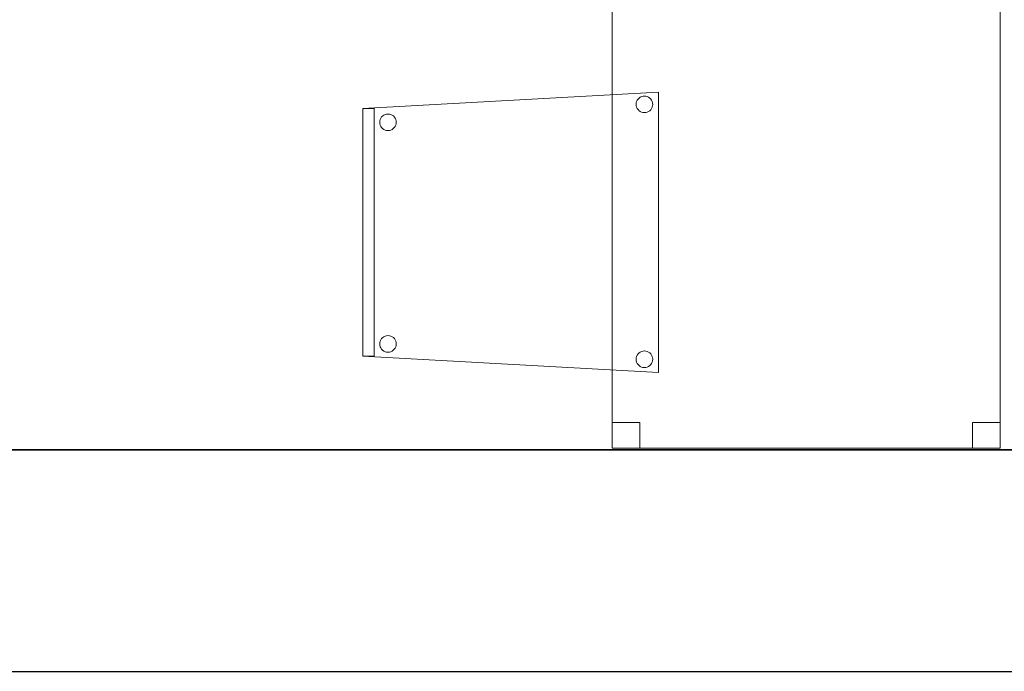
# Model space of a CAD drawing. Header units: metres. Extents: x 391.1 to 427.5, y 12.8 to 28.4.
# Tile 68 of 195: x 413.1 to 414.9, y 12.8 to 14. Entities that reach past the tile are written whole.
import ezdxf

# ---------------------------------------------------------------- set-up
doc = ezdxf.new("R2010")
doc.units = ezdxf.units.M
doc.layers.add('01_SUELOS', color=7, linetype='Continuous', lineweight=25, true_color=0x007f00)
for name, color, linetype, lineweight in [('02_MOBILIARIO', 7, 'Continuous', 18), ('A-DETL-____-MBND', 7, 'Continuous', 18), ('A-WALL-____-MCUT', 7, 'Continuous', 25), ('A-WALL-____-OTLN', 7, 'Continuous', 25)]:
    doc.layers.add(name, color=color, linetype=linetype, lineweight=lineweight)

# ---------------------------------------------------------------- blocks, each defined once
blk = doc.blocks.new('Family - Taula 80X70_PA-152046-03_ELEC_P0A')
at = {"layer": 'A-DETL-____-MBND', "color": 253, "true_color": 0xaaaaaa}
for p, q in [((0, 0), (0, 0.98)), ((0, 0.98), (0.7001, 0.98)), ((0.7001, 0.98), (0, 0.98)), ((0, 0.98), (0, 0)), ((0, 0.9336), (0, 0.98)), ((0, 0.98), (0.05, 0.98)), ((0.05, 0.98), (0, 0.98)), ((0, 0.98), (0, 0.9336)), ((0.05, 0.98), (0.05, 0.9336)), ((0.05, 0.9336), (0.05, 0.98)), ((0.6501, 0.9336), (0.6501, 0.98)), ((0.6501, 0.98), (0.7001, 0.98)), ((0.7001, 0.98), (0.6501, 0.98)), ((0.6501, 0.98), (0.6501, 0.9336)), ((0.7001, 0.98), (0.7001, 0)), ((0.7001, 0), (0.7001, 0.98)), ((0.7001, 0.98), (0.7001, 0.9336)), ((0.7001, 0.9336), (0.7001, 0.98)), ((0.05, 0.9336), (0, 0.9336)), ((0, 0.9336), (0.05, 0.9336)), ((0.7001, 0.9336), (0.6501, 0.9336)), ((0.6501, 0.9336), (0.7001, 0.9336)), ((0, 0), (0, 0.0464)), ((0, 0.0464), (0.05, 0.0464)), ((0.05, 0.0464), (0, 0.0464)), ((0, 0.0464), (0, 0)), ((0.05, 0.0464), (0.05, 0)), ((0.05, 0), (0.05, 0.0464)), ((0.6501, 0), (0.6501, 0.0464)), ((0.6501, 0.0464), (0.7001, 0.0464)), ((0.7001, 0.0464), (0.6501, 0.0464)), ((0.6501, 0.0464), (0.6501, 0)), ((0.7001, 0.0464), (0.7001, 0)), ((0.7001, 0), (0.7001, 0.0464)), ((0.05, 0), (0, 0)), ((0, 0), (0.05, 0)), ((0.7001, 0), (0, 0)), ((0.7001, 0), (0.6501, 0)), ((0.6501, 0), (0.7001, 0)), ((0, 0), (0.7001, 0))]:
    blk.add_line(p, q, dxfattribs=at)
blk = doc.blocks.new('Family - Cadira confident_PA-152380-03_ELEC_P0A')
at = {"layer": 'A-DETL-____-MBND', "color": 253, "true_color": 0xaaaaaa}
for p, q in [((0, 0.4765), (0.5326, 0.5065)), ((0.5326, 0.5065), (0, 0.4765)), ((0.498, 0.4957), (0.5001, 0.4972)), ((0.5001, 0.4972), (0.498, 0.4957)), ((0.5001, 0.4972), (0.5025, 0.4983)), ((0.5025, 0.4983), (0.5001, 0.4972)), ((0.5025, 0.4983), (0.505, 0.4989)), ((0.505, 0.4989), (0.5025, 0.4983)), ((0.505, 0.4989), (0.5076, 0.4992)), ((0.5076, 0.4992), (0.505, 0.4989)), ((0.5076, 0.4992), (0.5102, 0.4989)), ((0.5102, 0.4989), (0.5076, 0.4992)), ((0.5102, 0.4989), (0.5127, 0.4982)), ((0.5127, 0.4982), (0.5102, 0.4989)), ((0.5127, 0.4982), (0.515, 0.4971)), ((0.515, 0.4971), (0.5127, 0.4982)), ((0.515, 0.4971), (0.5172, 0.4956)), ((0.5172, 0.4956), (0.515, 0.4971)), ((0.5326, 0.5065), (0.5326, 0)), ((0.5326, 0), (0.5326, 0.5065)), ((0.4926, 0.4843), (0.4928, 0.4869)), ((0.4928, 0.4869), (0.4926, 0.4843)), ((0.4928, 0.4817), (0.4926, 0.4843)), ((0.4926, 0.4843), (0.4928, 0.4817)), ((0.4928, 0.4869), (0.4935, 0.4894)), ((0.4935, 0.4894), (0.4928, 0.4869)), ((0.4935, 0.4792), (0.4928, 0.4817)), ((0.4928, 0.4817), (0.4935, 0.4792)), ((0.4935, 0.4894), (0.4946, 0.4918)), ((0.4946, 0.4918), (0.4935, 0.4894)), ((0.4946, 0.4918), (0.4961, 0.4939)), ((0.4961, 0.4939), (0.4946, 0.4918)), ((0.4961, 0.4939), (0.498, 0.4957)), ((0.498, 0.4957), (0.4961, 0.4939)), ((0.5172, 0.4956), (0.519, 0.4938)), ((0.519, 0.4938), (0.5172, 0.4956)), ((0.519, 0.4938), (0.5205, 0.4916)), ((0.5205, 0.4916), (0.519, 0.4938)), ((0.5205, 0.4916), (0.5216, 0.4893)), ((0.5216, 0.4893), (0.5205, 0.4916)), ((0.5222, 0.4816), (0.5215, 0.4791)), ((0.5215, 0.4791), (0.5222, 0.4816)), ((0.5216, 0.4893), (0.5222, 0.4868)), ((0.5222, 0.4868), (0.5216, 0.4893)), ((0.5222, 0.4868), (0.5224, 0.4842)), ((0.5224, 0.4842), (0.5222, 0.4868)), ((0.5224, 0.4842), (0.5222, 0.4816)), ((0.5222, 0.4816), (0.5224, 0.4842)), ((0, 0.4765), (0.02, 0.4765)), ((0, 0.03), (0, 0.4765)), ((0.02, 0.4765), (0, 0.4765)), ((0, 0.4765), (0, 0.03)), ((0, 0.03), (0, 0.4765)), ((0, 0.4765), (0, 0.03)), ((0.02, 0.4765), (0.02, 0.03)), ((0.02, 0.03), (0.02, 0.4765)), ((0.0337, 0.4615), (0.0356, 0.4633)), ((0.0356, 0.4633), (0.0337, 0.4615)), ((0.0356, 0.4633), (0.0377, 0.4648)), ((0.0377, 0.4648), (0.0356, 0.4633)), ((0.0377, 0.4648), (0.0401, 0.4659)), ((0.0401, 0.4659), (0.0377, 0.4648)), ((0.0401, 0.4659), (0.0426, 0.4666)), ((0.0426, 0.4666), (0.0401, 0.4659)), ((0.0426, 0.4666), (0.0452, 0.4668)), ((0.0452, 0.4668), (0.0426, 0.4666)), ((0.0452, 0.4668), (0.0478, 0.4666)), ((0.0478, 0.4666), (0.0452, 0.4668)), ((0.0478, 0.4666), (0.0503, 0.4659)), ((0.0503, 0.4659), (0.0478, 0.4666)), ((0.0503, 0.4659), (0.0526, 0.4648)), ((0.0526, 0.4648), (0.0503, 0.4659)), ((0.0526, 0.4648), (0.0548, 0.4633)), ((0.0548, 0.4633), (0.0526, 0.4648)), ((0.0548, 0.4633), (0.0566, 0.4614)), ((0.0566, 0.4614), (0.0548, 0.4633)), ((0.4945, 0.4768), (0.4935, 0.4792)), ((0.4935, 0.4792), (0.4945, 0.4768)), ((0.496, 0.4747), (0.4945, 0.4768)), ((0.4945, 0.4768), (0.496, 0.4747)), ((0.4979, 0.4728), (0.496, 0.4747)), ((0.496, 0.4747), (0.4979, 0.4728)), ((0.5, 0.4713), (0.4979, 0.4728)), ((0.4979, 0.4728), (0.5, 0.4713)), ((0.5023, 0.4702), (0.5, 0.4713)), ((0.5, 0.4713), (0.5023, 0.4702)), ((0.5049, 0.4695), (0.5023, 0.4702)), ((0.5023, 0.4702), (0.5049, 0.4695)), ((0.5074, 0.4693), (0.5049, 0.4695)), ((0.5049, 0.4695), (0.5074, 0.4693)), ((0.51, 0.4695), (0.5074, 0.4693)), ((0.5074, 0.4693), (0.51, 0.4695)), ((0.5126, 0.4702), (0.51, 0.4695)), ((0.51, 0.4695), (0.5126, 0.4702)), ((0.5149, 0.4713), (0.5126, 0.4702)), ((0.5126, 0.4702), (0.5149, 0.4713)), ((0.5171, 0.4727), (0.5149, 0.4713)), ((0.5149, 0.4713), (0.5171, 0.4727)), ((0.5189, 0.4746), (0.5171, 0.4727)), ((0.5171, 0.4727), (0.5189, 0.4746)), ((0.5204, 0.4767), (0.5189, 0.4746)), ((0.5189, 0.4746), (0.5204, 0.4767)), ((0.5215, 0.4791), (0.5204, 0.4767)), ((0.5204, 0.4767), (0.5215, 0.4791)), ((0.0302, 0.4519), (0.0304, 0.4545)), ((0.0304, 0.4545), (0.0302, 0.4519)), ((0.0304, 0.4493), (0.0302, 0.4519)), ((0.0302, 0.4519), (0.0304, 0.4493)), ((0.0304, 0.4545), (0.0311, 0.457)), ((0.0311, 0.457), (0.0304, 0.4545)), ((0.031, 0.4468), (0.0304, 0.4493)), ((0.0304, 0.4493), (0.031, 0.4468)), ((0.0321, 0.4445), (0.031, 0.4468)), ((0.031, 0.4468), (0.0321, 0.4445)), ((0.0311, 0.457), (0.0322, 0.4594)), ((0.0322, 0.4594), (0.0311, 0.457)), ((0.0336, 0.4423), (0.0321, 0.4445)), ((0.0321, 0.4445), (0.0336, 0.4423)), ((0.0322, 0.4594), (0.0337, 0.4615)), ((0.0337, 0.4615), (0.0322, 0.4594)), ((0.058, 0.4443), (0.0565, 0.4422)), ((0.0565, 0.4422), (0.058, 0.4443)), ((0.0566, 0.4614), (0.0581, 0.4593)), ((0.0581, 0.4593), (0.0566, 0.4614)), ((0.0591, 0.4467), (0.058, 0.4443)), ((0.058, 0.4443), (0.0591, 0.4467)), ((0.0581, 0.4593), (0.0592, 0.4569)), ((0.0592, 0.4569), (0.0581, 0.4593)), ((0.0598, 0.4492), (0.0591, 0.4467)), ((0.0591, 0.4467), (0.0598, 0.4492)), ((0.0592, 0.4569), (0.0598, 0.4544)), ((0.0598, 0.4544), (0.0592, 0.4569)), ((0.0598, 0.4544), (0.06, 0.4518)), ((0.06, 0.4518), (0.0598, 0.4544)), ((0.06, 0.4518), (0.0598, 0.4492)), ((0.0598, 0.4492), (0.06, 0.4518)), ((0.0355, 0.4405), (0.0336, 0.4423)), ((0.0336, 0.4423), (0.0355, 0.4405)), ((0.0376, 0.439), (0.0355, 0.4405)), ((0.0355, 0.4405), (0.0376, 0.439)), ((0.0399, 0.4378), (0.0376, 0.439)), ((0.0376, 0.439), (0.0399, 0.4378)), ((0.0424, 0.4372), (0.0399, 0.4378)), ((0.0399, 0.4378), (0.0424, 0.4372)), ((0.045, 0.4369), (0.0424, 0.4372)), ((0.0424, 0.4372), (0.045, 0.4369)), ((0.0476, 0.4371), (0.045, 0.4369)), ((0.045, 0.4369), (0.0476, 0.4371)), ((0.0502, 0.4378), (0.0476, 0.4371)), ((0.0476, 0.4371), (0.0502, 0.4378)), ((0.0525, 0.4389), (0.0502, 0.4378)), ((0.0502, 0.4378), (0.0525, 0.4389)), ((0.0547, 0.4404), (0.0525, 0.4389)), ((0.0525, 0.4389), (0.0547, 0.4404)), ((0.0565, 0.4422), (0.0547, 0.4404)), ((0.0547, 0.4404), (0.0565, 0.4422)), ((0.0302, 0.0519), (0.0304, 0.0545)), ((0.0304, 0.0545), (0.0302, 0.0519)), ((0.0304, 0.0545), (0.0311, 0.057)), ((0.0311, 0.057), (0.0304, 0.0545)), ((0.0311, 0.057), (0.0322, 0.0594)), ((0.0322, 0.0594), (0.0311, 0.057)), ((0.0322, 0.0594), (0.0337, 0.0615)), ((0.0337, 0.0615), (0.0322, 0.0594)), ((0.0337, 0.0615), (0.0356, 0.0633)), ((0.0356, 0.0633), (0.0337, 0.0615)), ((0.0356, 0.0633), (0.0377, 0.0648)), ((0.0377, 0.0648), (0.0356, 0.0633)), ((0.0377, 0.0648), (0.0401, 0.0659)), ((0.0401, 0.0659), (0.0377, 0.0648)), ((0.0401, 0.0659), (0.0426, 0.0666)), ((0.0426, 0.0666), (0.0401, 0.0659)), ((0.0426, 0.0666), (0.0452, 0.0668)), ((0.0452, 0.0668), (0.0426, 0.0666)), ((0.0452, 0.0668), (0.0478, 0.0666)), ((0.0478, 0.0666), (0.0452, 0.0668)), ((0.0478, 0.0666), (0.0503, 0.0659)), ((0.0503, 0.0659), (0.0478, 0.0666)), ((0.0503, 0.0659), (0.0526, 0.0648)), ((0.0526, 0.0648), (0.0503, 0.0659)), ((0.0526, 0.0648), (0.0548, 0.0633)), ((0.0548, 0.0633), (0.0526, 0.0648)), ((0.0548, 0.0633), (0.0566, 0.0614)), ((0.0566, 0.0614), (0.0548, 0.0633)), ((0.0566, 0.0614), (0.0581, 0.0593)), ((0.0581, 0.0593), (0.0566, 0.0614)), ((0.0581, 0.0593), (0.0592, 0.0569)), ((0.0592, 0.0569), (0.0581, 0.0593)), ((0.0592, 0.0569), (0.0598, 0.0544)), ((0.0598, 0.0544), (0.0592, 0.0569)), ((0.0598, 0.0544), (0.06, 0.0518)), ((0.06, 0.0518), (0.0598, 0.0544)), ((0.0304, 0.0493), (0.0302, 0.0519)), ((0.0302, 0.0519), (0.0304, 0.0493)), ((0.031, 0.0468), (0.0304, 0.0493)), ((0.0304, 0.0493), (0.031, 0.0468)), ((0.0321, 0.0445), (0.031, 0.0468)), ((0.031, 0.0468), (0.0321, 0.0445)), ((0.0336, 0.0423), (0.0321, 0.0445)), ((0.0321, 0.0445), (0.0336, 0.0423)), ((0.0355, 0.0405), (0.0336, 0.0423)), ((0.0336, 0.0423), (0.0355, 0.0405)), ((0.0376, 0.039), (0.0355, 0.0405)), ((0.0355, 0.0405), (0.0376, 0.039)), ((0.0399, 0.0378), (0.0376, 0.039)), ((0.0376, 0.039), (0.0399, 0.0378)), ((0.0424, 0.0372), (0.0399, 0.0378)), ((0.0399, 0.0378), (0.0424, 0.0372)), ((0.045, 0.0369), (0.0424, 0.0372)), ((0.0424, 0.0372), (0.045, 0.0369)), ((0.0476, 0.0371), (0.045, 0.0369)), ((0.045, 0.0369), (0.0476, 0.0371)), ((0.0502, 0.0378), (0.0476, 0.0371)), ((0.0476, 0.0371), (0.0502, 0.0378)), ((0.0525, 0.0389), (0.0502, 0.0378)), ((0.0502, 0.0378), (0.0525, 0.0389)), ((0.0547, 0.0404), (0.0525, 0.0389)), ((0.0525, 0.0389), (0.0547, 0.0404)), ((0.0565, 0.0422), (0.0547, 0.0404)), ((0.0547, 0.0404), (0.0565, 0.0422)), ((0.058, 0.0443), (0.0565, 0.0422)), ((0.0565, 0.0422), (0.058, 0.0443)), ((0.0591, 0.0467), (0.058, 0.0443)), ((0.058, 0.0443), (0.0591, 0.0467)), ((0.0598, 0.0492), (0.0591, 0.0467)), ((0.0591, 0.0467), (0.0598, 0.0492)), ((0.06, 0.0518), (0.0598, 0.0492)), ((0.0598, 0.0492), (0.06, 0.0518)), ((0.4961, 0.0339), (0.498, 0.0357)), ((0.498, 0.0357), (0.4961, 0.0339)), ((0.498, 0.0357), (0.5001, 0.0372)), ((0.5001, 0.0372), (0.498, 0.0357)), ((0.5001, 0.0372), (0.5025, 0.0383)), ((0.5025, 0.0383), (0.5001, 0.0372)), ((0.5025, 0.0383), (0.505, 0.0389)), ((0.505, 0.0389), (0.5025, 0.0383)), ((0.505, 0.0389), (0.5076, 0.0392)), ((0.5076, 0.0392), (0.505, 0.0389)), ((0.5076, 0.0392), (0.5102, 0.0389)), ((0.5102, 0.0389), (0.5076, 0.0392)), ((0.5102, 0.0389), (0.5127, 0.0382)), ((0.5127, 0.0382), (0.5102, 0.0389)), ((0.5127, 0.0382), (0.515, 0.0371)), ((0.515, 0.0371), (0.5127, 0.0382)), ((0.515, 0.0371), (0.5172, 0.0356)), ((0.5172, 0.0356), (0.515, 0.0371)), ((0.5172, 0.0356), (0.519, 0.0338)), ((0.519, 0.0338), (0.5172, 0.0356)), ((0.02, 0.03), (0, 0.03)), ((0, 0.03), (0.02, 0.03)), ((0.5326, 0), (0, 0.03)), ((0, 0.03), (0.5326, 0)), ((0.4926, 0.0243), (0.4928, 0.0269)), ((0.4928, 0.0269), (0.4926, 0.0243)), ((0.4928, 0.0217), (0.4926, 0.0243)), ((0.4926, 0.0243), (0.4928, 0.0217)), ((0.4928, 0.0269), (0.4935, 0.0294)), ((0.4935, 0.0294), (0.4928, 0.0269)), ((0.4935, 0.0192), (0.4928, 0.0217)), ((0.4928, 0.0217), (0.4935, 0.0192)), ((0.4935, 0.0294), (0.4946, 0.0318)), ((0.4946, 0.0318), (0.4935, 0.0294)), ((0.4945, 0.0168), (0.4935, 0.0192)), ((0.4935, 0.0192), (0.4945, 0.0168)), ((0.4946, 0.0318), (0.4961, 0.0339)), ((0.4961, 0.0339), (0.4946, 0.0318)), ((0.519, 0.0338), (0.5205, 0.0316)), ((0.5205, 0.0316), (0.519, 0.0338)), ((0.5215, 0.0191), (0.5204, 0.0167)), ((0.5204, 0.0167), (0.5215, 0.0191)), ((0.5205, 0.0316), (0.5216, 0.0293)), ((0.5216, 0.0293), (0.5205, 0.0316)), ((0.5222, 0.0216), (0.5215, 0.0191)), ((0.5215, 0.0191), (0.5222, 0.0216)), ((0.5216, 0.0293), (0.5222, 0.0268)), ((0.5222, 0.0268), (0.5216, 0.0293)), ((0.5222, 0.0268), (0.5224, 0.0242)), ((0.5224, 0.0242), (0.5222, 0.0268)), ((0.5224, 0.0242), (0.5222, 0.0216)), ((0.5222, 0.0216), (0.5224, 0.0242)), ((0.496, 0.0147), (0.4945, 0.0168)), ((0.4945, 0.0168), (0.496, 0.0147)), ((0.4979, 0.0128), (0.496, 0.0147)), ((0.496, 0.0147), (0.4979, 0.0128)), ((0.5, 0.0113), (0.4979, 0.0128)), ((0.4979, 0.0128), (0.5, 0.0113)), ((0.5023, 0.0102), (0.5, 0.0113)), ((0.5, 0.0113), (0.5023, 0.0102)), ((0.5049, 0.0095), (0.5023, 0.0102)), ((0.5023, 0.0102), (0.5049, 0.0095)), ((0.5074, 0.0093), (0.5049, 0.0095)), ((0.5049, 0.0095), (0.5074, 0.0093)), ((0.51, 0.0095), (0.5074, 0.0093)), ((0.5074, 0.0093), (0.51, 0.0095)), ((0.5126, 0.0102), (0.51, 0.0095)), ((0.51, 0.0095), (0.5126, 0.0102)), ((0.5149, 0.0113), (0.5126, 0.0102)), ((0.5126, 0.0102), (0.5149, 0.0113)), ((0.5171, 0.0127), (0.5149, 0.0113)), ((0.5149, 0.0113), (0.5171, 0.0127)), ((0.5189, 0.0146), (0.5171, 0.0127)), ((0.5171, 0.0127), (0.5189, 0.0146)), ((0.5204, 0.0167), (0.5189, 0.0146)), ((0.5189, 0.0146), (0.5204, 0.0167))]:
    blk.add_line(p, q, dxfattribs=at)
blk = doc.blocks.new('Family - Mur PA-152469-03_ELEC_P0A')
at = {"layer": 'A-WALL-____-MCUT', "color": 253, "true_color": 0xaaaaaa}
for p, q in [((26.0531, 0.4), (0.0791, 0.4)), ((0, 0), (25.9702, 0))]:
    blk.add_line(p, q, dxfattribs=at)
at = {"layer": 'A-WALL-____-OTLN', "color": 253, "true_color": 0xaaaaaa}
for p, q in [((26.0531, 0.4), (0.0791, 0.4)), ((0, 0), (25.9702, 0))]:
    blk.add_line(p, q, dxfattribs=at)
at = {"layer": 'A-WALL-____-OTLN', "color": 253, "lineweight": 18, "true_color": 0xaaaaaa}
blk.add_line((0, 0), (25.9702, 0), dxfattribs=at)
blk = doc.blocks.new('Family - LONDR55-XX_ZZ-ARQ-CAA-M3D-Londres55-152611-03_ELEC_P0A')
at = {"layer": '01_SUELOS', "color": 9, "true_color": 0xaad4aa}
for p, q in [((0, 0), (24.5639, 0)), ((24.5639, 0), (0, 0))]:
    blk.add_line(p, q, dxfattribs=at)
blk = doc.blocks.new('LONDR55-XX_ZZ-ARQ-CAA-M3D-Londres55_ifc-1-03_ELEC_P0A')
at = {"layer": '01_SUELOS', "color": 253, "lineweight": 18, "true_color": 0xaaaaaa}
blk.add_blockref('Family - LONDR55-XX_ZZ-ARQ-CAA-M3D-Londres55-152611-03_ELEC_P0A', (399.1772, 13.2406), dxfattribs=at)
at = {"layer": '02_MOBILIARIO', "color": 253, "lineweight": 18, "true_color": 0xaaaaaa}
for name, p in [('Family - Taula 80X70_PA-152046-03_ELEC_P0A', (414.171, 13.2434)), ('Family - Cadira confident_PA-152380-03_ELEC_P0A', (413.7219, 13.3797))]:
    blk.add_blockref(name, p, dxfattribs=at)
at = {"layer": 'A-WALL-____-OTLN', "color": 253, "lineweight": 18, "true_color": 0xaaaaaa}
blk.add_blockref('Family - Mur PA-152469-03_ELEC_P0A', (397.6873, 12.8406), dxfattribs=at)

msp = doc.modelspace()

# ---------------------------------------------------------------- block references
at = {"lineweight": 5}
msp.add_blockref('LONDR55-XX_ZZ-ARQ-CAA-M3D-Londres55_ifc-1-03_ELEC_P0A', (0, 0), dxfattribs=at)

doc.saveas('drawing.dxf')
